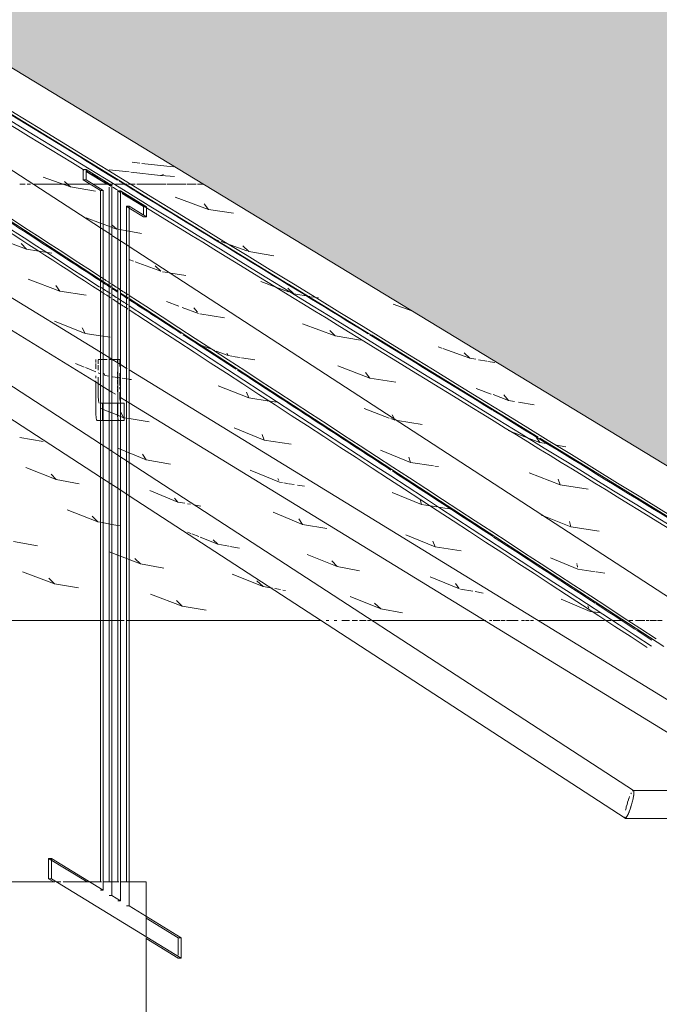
# Model space of a CAD drawing. Header units: millimetres. Extents: x -121668 to 127737, y 1553 to 34854.
# Tile 64 of 94: x 100405 to 101138, y 7560 to 8689. Entities that reach past the tile are written whole.
import ezdxf

# ---------------------------------------------------------------- set-up
doc = ezdxf.new("R2010")
doc.units = ezdxf.units.MM
for name, color, linetype, lineweight in [('A-DETL-GENF', 92, 'Continuous', 20), ('A-DETL-THIN', 151, 'Continuous', 9), ('A-FLOR', 192, 'Continuous', 9), ('A-FLOR-HRAL', 11, 'Continuous', 9), ('A-FLOR-PATT', 8, 'Continuous', 9)]:
    doc.layers.add(name, color=color, linetype=linetype, lineweight=lineweight)

# ---------------------------------------------------------------- blocks, each defined once
blk = doc.blocks.new('Railings 6 - Railings 6-15750741-Copy of GBP_SOUTH ELEVATION')
at = {"layer": 'A-FLOR-HRAL'}
for p, q in [((95200, 8843.4), (96074.6, 8307.4)), ((95191, 8811.4), (96072, 8271.4)), ((95956.7, 8589.9), (96114.5, 8493.2)), ((96054.8, 8505.1), (96054.8, 8516.8)), ((96054.8, 8516.8), (96055.9, 8516.1)), ((96058.1, 8516.8), (96054.8, 8516.8)), ((96087.8, 8498.6), (96058.1, 8516.8)), ((96058.1, 8516.8), (96058.1, 8505.1)), ((96058.1, 8514.8), (96082.6, 8499.8)), ((96074.6, 8493), (96054.8, 8505.1)), ((96054.8, 8505.1), (96058.1, 8505.1)), ((96058.1, 8505.1), (96077.9, 8493)), ((96074.6, 7700), (96074.6, 8493)), ((96077.9, 8493), (96074.6, 8493)), ((96077.9, 8493), (96077.9, 7690.7)), ((96084.5, 8498.6), (96087.8, 8498.6)), ((96084.5, 8496.7), (96084.5, 7700)), ((96087.8, 7684.6), (96087.8, 8498.6)), ((96094.4, 7700), (96094.4, 8492.6)), ((96094.4, 8492.6), (96097.7, 8490.5)), ((96097.7, 8492.6), (96094.4, 8492.6)), ((96127.5, 8474.3), (96097.7, 8492.6)), ((96097.7, 8492.6), (96097.7, 7678.5)), ((96114.8, 8493), (96290.1, 8385.6)), ((96099.5, 8489.5), (96124, 8474.4)), ((96107.6, 8472.8), (96104.3, 8474.8)), ((96104.3, 8474.8), (96104.3, 7700)), ((96104.3, 8474.8), (96107.6, 8474.8)), ((96107.6, 7672.5), (96107.6, 8474.8)), ((96107.6, 8474.8), (96127.5, 8462.6)), ((96124.1, 8462.6), (96107.6, 8472.8)), ((96124.1, 8474.3), (96124.1, 8464.7)), ((96124.1, 8474.3), (96127.5, 8474.3)), ((96127.5, 8462.6), (96127.5, 8474.3)), ((96074.6, 8390.4), (95957.1, 8466.8)), ((96127.5, 8462.6), (96124.1, 8462.6)), ((96087.1, 8441.9), (96074.6, 8450)), ((96094.4, 8437.1), (96087.8, 8441.4)), ((96107.1, 8428.9), (96094.4, 8437.1)), ((96736.1, 8020), (96107.6, 8428.5)), ((96086.4, 8382.7), (96074.6, 8390.4)), ((96094.4, 8377.5), (96087.8, 8381.8)), ((96290.4, 8385.4), (96384.9, 8327.5)), ((96106.3, 8369.8), (96097.7, 8375.3)), ((96171.3, 8327.5), (96107.6, 8368.9)), ((96173.1, 8326.3), (96171.3, 8327.5)), ((96192.2, 8314), (96173.1, 8326.3)), ((96385.4, 8327.2), (96576.5, 8210.1)), ((96721, 7970.2), (96192.2, 8314)), ((96069.3, 8299.2), (96069.3, 8295.8)), ((96072, 8299.2), (96074.6, 8299.2)), ((96074.6, 8299.2), (96072, 8299.2)), ((96072, 8294.2), (96072, 8298.6)), ((96074.6, 8307.4), (96087.8, 8299.3)), ((96074.6, 8299.2), (96077.5, 8299.2)), ((96077.5, 8299.2), (96074.6, 8299.2)), ((96078.3, 8299.2), (96082.2, 8299.2)), ((96082.2, 8299.2), (96078.3, 8299.2)), ((96085.4, 8299.2), (96087.8, 8299.2)), ((96087.8, 8299.2), (96094.4, 8299.2)), ((96088, 8299.2), (96094.4, 8295.2)), ((96094.1, 8299.2), (96089.8, 8299.2)), ((96094.1, 8296.5), (96094.1, 8299.2)), ((96094.4, 8299.2), (96096.8, 8299.2)), ((96094.4, 8299.2), (96096.8, 8299.2)), ((96096.8, 8299.2), (96096.8, 8291)), ((96069.3, 8294.4), (96069.3, 8288.3)), ((96072, 8286.9), (96072, 8292.5)), ((96094.4, 8295.2), (96096.8, 8293.8)), ((96097.7, 8293.2), (96105.3, 8288.5)), ((96107.6, 8287.1), (96910.1, 7795.3)), ((96069.3, 8280.3), (96069.3, 8277.7)), ((96072, 8259.2), (96072, 8278.8)), ((96094.1, 8281.8), (96094.1, 8285)), ((96094.1, 8276.7), (96094.1, 8280.7)), ((96094.1, 8270.8), (96094.1, 8275.5)), ((96096.8, 8283.3), (96096.8, 8279.8)), ((96096.8, 8279), (96096.8, 8274.8)), ((96069.3, 8274.6), (96069.3, 8239.2)), ((96072, 8271.4), (96074.6, 8269.8)), ((96074.6, 8269.8), (96087.8, 8261.7)), ((96094.1, 8266.2), (96094.1, 8269)), ((96094.1, 8261.9), (96094.1, 8265.6)), ((96096.8, 8274.1), (96096.8, 8269.1)), ((96096.8, 8267.5), (96096.8, 8264.9)), ((96087.8, 8261.7), (96092, 8259.2)), ((96096.8, 8261.7), (96096.8, 8259.2)), ((96097.7, 8255.6), (96107.6, 8249.6)), ((96077.1, 8249.2), (96074.6, 8249.2)), ((96077.1, 8229.2), (96077.1, 8249.2)), ((96087.8, 8249.2), (96077.9, 8249.2)), ((96094.4, 8249.2), (96087.8, 8249.2)), ((96094.1, 8239.2), (96094.1, 8249.2)), ((96101.8, 8249.2), (96094.4, 8249.2)), ((96098.1, 8249.2), (96101.8, 8249.2)), ((96101.8, 8249.2), (96101.8, 8229.2)), ((96107.6, 8249.6), (96900.9, 7763.4)), ((96070.7, 8229.2), (96074.6, 8229.2)), ((96074.6, 8229.2), (96077.1, 8229.2)), ((96077.9, 8229.2), (96087.8, 8229.2)), ((96087.8, 8229.2), (96094.4, 8229.2)), ((96094.4, 8229.2), (96101.8, 8229.2)), ((96101.8, 8229.2), (96097.7, 8229.2)), ((96578.6, 8208.8), (96637.4, 8172.8)), ((96084.1, 8196.3), (96074.6, 8202.5)), ((96087.8, 8193.9), (96084.7, 8195.9)), ((96094.4, 8189.6), (96087.8, 8193.9)), ((96107.6, 8181), (96094.4, 8189.6)), ((96686, 7804.8), (96107.6, 8181)), ((96087.8, 8155.7), (96074.6, 8164.3)), ((96637.4, 8172.8), (96968.1, 7970.2)), ((96094.4, 8151.4), (96087.8, 8155.7)), ((96107.6, 8142.8), (96094.4, 8151.4)), ((96676.3, 7773), (96107.6, 8142.8)), ((96833.8, 7804.9), (96685.8, 7804.9)), ((96676.5, 7772.9), (96886.1, 7772.9)), ((96015.1, 7703.7), (96015.1, 7727.1)), ((96015.1, 7727.1), (96059.4, 7700)), ((96018.4, 7727.1), (96015.1, 7727.1)), ((96077.9, 7690.7), (96018.4, 7727.1)), ((96018.4, 7727.1), (96018.4, 7703.7)), ((96021.2, 7700), (96015.1, 7703.7)), ((96015.1, 7703.7), (96018.4, 7703.7)), ((96018.4, 7703.7), (96167.1, 7612.6)), ((96074.6, 7690.7), (96077.9, 7690.7)), ((96087.8, 7684.6), (96084.5, 7684.6)), ((96097.7, 7678.5), (96087.8, 7684.6)), ((96094.4, 7678.5), (96097.7, 7678.5)), ((96107.6, 7672.5), (96104.3, 7672.5)), ((96167.1, 7636), (96107.6, 7672.5)), ((96127, 7658.6), (96163.8, 7636)), ((96163.8, 7612.6), (96127, 7635.2)), ((96163.8, 7636), (96163.8, 7616)), ((96163.8, 7636), (96167.1, 7636)), ((96167.1, 7612.6), (96167.1, 7636)), ((96167.1, 7612.6), (96163.8, 7612.6))]:
    blk.add_line(p, q, dxfattribs=at)
at = {"layer": 'A-FLOR-HRAL', "flags": 128}
for points in [[(96074.6, 8450), (95417.8, 8877), (95213.8, 9009)], [(96074.6, 8202.5), (95376.7, 8656.3), (95149.1, 8803.7)], [(96074.6, 8164.3), (95368.4, 8623.6), (95149.1, 8765.6)]]:
    blk.add_lwpolyline(points, dxfattribs=at)
at = {"layer": 'A-FLOR-HRAL'}
for centre, start_param, end_param in [((96073.3, 8259.2), 1.570796, 3.141593), ((96098.1, 8259.2), 1.570796, 3.141593), ((96070.7, 8239.2), 1.570796, 3.141593), ((96095.4, 8239.2), 1.570796, 2.094395), ((96095.4, 8239.2), 2.094395, 3.141593)]:
    blk.add_ellipse(centre, major_axis=(0, 10), ratio=0.133067, start_param=start_param, end_param=end_param, dxfattribs=at)
for points in [[(96959.4, 7978.1), (96394.5, 8325.9), (95826.4, 8673.7), (95256.5, 9021.5)], [(95253.9, 9011.6), (95823, 8664.2), (96390.2, 8316.9), (96954.4, 7969.6)], [(95250.7, 9009), (95519.6, 8844.9), (95787.4, 8680.9), (96054.9, 8516.8)], [(96074.6, 8393.9), (95766.8, 8594), (95458.2, 8794.1), (95149, 8994.2)], [(95148.9, 8982.5), (95458.1, 8782.4), (95766.1, 8582.3), (96073.7, 8382.2)], [(95953.9, 8590.8), (96000.7, 8562.1), (96047.5, 8533.5), (96094.3, 8504.8)], [(96058.1, 8515.4), (96067.6, 8509.6), (96077.1, 8503.8), (96086.6, 8497.9)], [(96074.6, 8389.2), (96015.7, 8427.5), (95956.7, 8465.8), (95897.7, 8504.1)], [(96096.2, 8503.7), (96102.3, 8499.9), (96108.4, 8496.2), (96114.5, 8492.4)], [(96087.8, 8497.2), (96090.1, 8495.8), (96092.3, 8494.5), (96094.5, 8493.1)], [(96099, 8490.4), (96108.5, 8484.6), (96118, 8478.7), (96127.5, 8472.9)], [(96114.6, 8492.4), (96203.7, 8437.8), (96292.7, 8383.2), (96381.6, 8328.6)], [(96074.6, 8377.4), (96026, 8409), (95977.4, 8440.6), (95928.7, 8472.2)], [(96127.5, 8472.9), (96402.1, 8304.6), (96676.2, 8136.4), (96949.5, 7968.1)], [(96077.4, 8387.4), (96076.5, 8388), (96075.5, 8388.6), (96074.6, 8389.2)], [(96086.5, 8386.2), (96082.8, 8388.6), (96079.1, 8391), (96075.5, 8393.4)], [(96074.6, 8382.2), (96078.5, 8379.6), (96082.4, 8377.1), (96086.3, 8374.6)], [(96086.3, 8369.8), (96082.4, 8372.4), (96078.5, 8374.9), (96074.6, 8377.4)], [(96086.4, 8381.5), (96083.6, 8383.3), (96080.8, 8385.2), (96077.9, 8387)], [(96094.4, 8381.1), (96092.2, 8382.5), (96090, 8383.9), (96087.8, 8385.3)], [(96094.4, 8376.3), (96092.2, 8377.7), (96090, 8379.1), (96087.8, 8380.6)], [(96106.4, 8373.3), (96102.4, 8375.9), (96098.4, 8378.5), (96094.4, 8381.1)], [(96087.8, 8373.6), (96090, 8372.1), (96092.2, 8370.7), (96094.4, 8369.3)], [(96094.4, 8364.5), (96092.2, 8365.9), (96090, 8367.4), (96087.8, 8368.8)], [(96094.4, 8369.3), (96098.4, 8366.7), (96102.3, 8364.2), (96106.3, 8361.6)], [(96106.3, 8368.5), (96103.5, 8370.4), (96100.6, 8372.3), (96097.8, 8374.1)], [(96167.2, 8329), (96147.3, 8341.9), (96127.5, 8354.8), (96107.6, 8367.7)], [(96712, 7978.8), (96510.9, 8110), (96309.5, 8241.2), (96107.7, 8372.5)], [(96106.2, 8356.9), (96102.3, 8359.4), (96098.3, 8362), (96094.4, 8364.5)], [(96107.7, 8360.7), (96307.7, 8230.6), (96507.5, 8100.5), (96706.8, 7970.4)], [(96701.7, 7968.9), (96504.1, 8097.9), (96306, 8226.9), (96107.7, 8355.9)], [(96230.2, 8288), (96209.9, 8301.2), (96189.6, 8314.4), (96169.4, 8327.5)], [(96383.5, 8327.5), (96430.5, 8298.7), (96477.4, 8269.9), (96524.3, 8241.1)], [(96407.7, 8172.4), (96349.1, 8210.6), (96290.4, 8248.8), (96231.7, 8287)], [(96524.9, 8240.7), (96622.5, 8180.8), (96719.9, 8120.9), (96817.3, 8061)], [(96524.9, 8096.1), (96486.4, 8121.1), (96447.9, 8146.2), (96409.4, 8171.3)], [(96642.2, 8019.6), (96603.4, 8044.9), (96564.5, 8070.2), (96525.6, 8095.5)], [(96706.9, 7977.3), (96685.5, 7991.3), (96664.1, 8005.3), (96642.7, 8019.2)], [(96683.5, 7802.1), (96683.3, 7801.8), (96683.2, 7801.4), (96683, 7801.1)], [(96685.8, 7804.9), (96685.9, 7804.9), (96686, 7804.9), (96686.1, 7804.8)], [(96679.7, 7792.6), (96679.2, 7791), (96678.7, 7789.4), (96678.2, 7787.8)], [(96678.2, 7787.8), (96678.7, 7789.5), (96679.2, 7791.1), (96679.7, 7792.6)], [(96681.6, 7797.8), (96681.1, 7796.5), (96680.5, 7795), (96680, 7793.4)], [(96684.1, 7790), (96684.7, 7791.9), (96685.1, 7793.7), (96685.5, 7795.3)], [(96678.1, 7787.2), (96677.6, 7785.5), (96677.2, 7784), (96676.9, 7782.5)], [(96676.9, 7782.5), (96677.2, 7784), (96677.6, 7785.6), (96678.1, 7787.2)], [(96676.3, 7773), (96676.2, 7773.1), (96676, 7773.5), (96675.9, 7774.2), (96675.9, 7774.6)]]:
    blk.add_open_spline(points, degree=3, dxfattribs=at)
for points, knots in [([(96683, 7801.1), (96683.1, 7801.2), (96683.2, 7801.6), (96683.4, 7801.9), (96683.5, 7802.1)], [-0.69753756, -0.69753756, -0.69753756, -0.69753756, -0.6875, -0.66666667, -0.66666667, -0.66666667, -0.66666667]), ([(96686.1, 7804.8), (96686.2, 7804.7), (96686.4, 7804.3), (96686.5, 7803.3), (96686.5, 7801.8), (96686.3, 7799.4), (96685.5, 7795.4), (96684.7, 7791.9), (96684.1, 7790)], [-0.4444444, -0.4444444, -0.4444444, -0.4444444, -0.3888889, -0.3333333, -0.2777778, -0.2222222, -0.1111111, 0, 0, 0, 0]), ([(96686.1, 7804.8), (96686.1, 7804.8), (96686, 7804.9), (96685.7, 7804.9), (96685.3, 7804.7), (96685, 7804.4)], [-0.5555556, -0.5555556, -0.5555556, -0.5555556, -0.5486111, -0.5138889, -0.4444444, -0.4444444, -0.4444444, -0.4444444]), ([(96685, 7804.4), (96685, 7804.4), (96685.2, 7804.6), (96685.5, 7804.8), (96685.7, 7804.9), (96685.8, 7804.9), (96685.8, 7804.9)], [-0.55555556, -0.55555556, -0.55555556, -0.55555556, -0.54861111, -0.51388889, -0.47916667, -0.47683112, -0.47683112, -0.47683112, -0.47683112]), ([(96685.5, 7795.3), (96685.6, 7795.8), (96685.9, 7797.2), (96686.2, 7799), (96686.4, 7800.7), (96686.5, 7801.8), (96686.5, 7802.8), (96686.5, 7803.6), (96686.4, 7804.2), (96686.3, 7804.6), (96686.1, 7804.8), (96686.1, 7804.8)], [-0.8888601, -0.8888601, -0.8888601, -0.8888601, -0.8611111, -0.7916667, -0.7569444, -0.7222222, -0.6875, -0.6527778, -0.6180556, -0.5833333, -0.5555556, -0.5555556, -0.5555556, -0.5555556]), ([(96676.3, 7773), (96676.3, 7773), (96676.4, 7772.9), (96676.7, 7772.9), (96677.3, 7773.2), (96678, 7774.3), (96678.9, 7775.7), (96679.7, 7777.5), (96681, 7780.3), (96682.5, 7784.6), (96683.6, 7788.2), (96684.1, 7790)], [-0.5555556, -0.5555556, -0.5555556, -0.5555556, -0.5486111, -0.5138889, -0.4444444, -0.3888889, -0.3333333, -0.2777778, -0.2222222, -0.1111111, 0, 0, 0, 0]), ([(96684.1, 7790), (96683.5, 7787.7), (96682.4, 7784.4), (96681.1, 7780.7), (96680.3, 7778.8), (96679.7, 7777.5), (96679.2, 7776.3), (96678.5, 7775), (96677.8, 7774), (96677.3, 7773.3), (96676.9, 7773), (96676.5, 7772.9), (96676.4, 7772.9), (96676.3, 7773)], [-1, -1, -1, -1, -0.8611111, -0.7916667, -0.7569444, -0.7222222, -0.6875, -0.6527778, -0.5833333, -0.5486111, -0.5138889, -0.4791667, -0.4444444, -0.4444444, -0.4444444, -0.4444444]), ([(96680, 7793.4), (96680.1, 7793.8), (96680.6, 7795.2), (96681.1, 7796.7), (96681.6, 7797.8), (96681.6, 7797.9)], [-0.88399837, -0.88399837, -0.88399837, -0.88399837, -0.86111111, -0.79166667, -0.78505326, -0.78505326, -0.78505326, -0.78505326]), ([(96675.9, 7774.6), (96675.9, 7774.5), (96675.9, 7774.1), (96676, 7773.6), (96676.1, 7773.2), (96676.2, 7773), (96676.3, 7773)], [-0.6666667, -0.6666667, -0.6666667, -0.6666667, -0.6527778, -0.6180556, -0.5833333, -0.5555556, -0.5555556, -0.5555556, -0.5555556])]:
    blk.add_open_spline(points, degree=3, knots=knots, dxfattribs=at)
blk = doc.blocks.new('FP_219-Copy of GBP_SOUTH ELEVATION')
at = {"layer": 'A-FLOR-PATT'}
for p, q in [((96119.6, 8524.3), (96111, 8525.2)), ((96158, 8520), (96122, 8524)), ((96107.6, 8514.1), (96084.6, 8516.7)), ((96143.5, 8510), (96109.6, 8513.9)), ((96143.9, 8510.2), (96146.9, 8511.1)), ((96144.1, 8510), (96159.6, 8508.8))]:
    blk.add_line(p, q, dxfattribs=at)
blk = doc.blocks.new('FP_224-Copy of GBP_SOUTH ELEVATION')
at = {"layer": 'A-FLOR-PATT'}
for p, q in [((96040.2, 8496.9), (96008.8, 8508.2)), ((96040.2, 8496.9), (96033.5, 8503.3)), ((96040.2, 8496.9), (96069.1, 8492.1)), ((96198.5, 8471.2), (96160.4, 8485.1)), ((96198.5, 8471.2), (96193.5, 8477.6)), ((96198.5, 8471.2), (96227.4, 8466.7)), ((96055.9, 8462.2), (96055.4, 8462.4)), ((96074.6, 8455.4), (96058.2, 8461.4)), ((96087.2, 8450.8), (96074.6, 8455.4)), ((96093.5, 8448.5), (96087.8, 8453.6)), ((96093.5, 8448.5), (96087.8, 8450.6)), ((96094.4, 8448.4), (96107.3, 8446.2)), ((96107.3, 8446.2), (96121.6, 8443.7)), ((95989.6, 8425.8), (95952.4, 8439.7)), ((96210.2, 8435.3), (96206.4, 8436.7)), ((96218.1, 8432.5), (96213, 8434.3)), ((95989.6, 8425.8), (95983.8, 8432.2)), ((95989.6, 8425.8), (96004.1, 8423.4)), ((96004.1, 8423.4), (96018.7, 8421)), ((96242.5, 8423.6), (96223.3, 8430.6)), ((96244.7, 8422.8), (96238, 8429.3)), ((96244.7, 8422.8), (96273.5, 8418)), ((96112.7, 8411.7), (96108.2, 8413.3)), ((96143.8, 8400.2), (96114.5, 8411)), ((96143.8, 8400.2), (96137.5, 8406.6)), ((96145.9, 8399.8), (96152, 8398.8)), ((96028.1, 8377.5), (95991.7, 8391.3)), ((96155.5, 8398.2), (96172.6, 8395.3)), ((96275.8, 8382), (96258.4, 8388.4)), ((96028.1, 8377.5), (96023.5, 8383.9)), ((96028.1, 8377.5), (96058.1, 8372.7)), ((96290.4, 8376.7), (96275.8, 8382)), ((96296.3, 8374.5), (96289.6, 8380.9)), ((96296.3, 8374.5), (96293.9, 8375.4)), ((96296.3, 8374.5), (96315.3, 8371.3)), ((96316.6, 8371.1), (96320.3, 8370.4)), ((96322.2, 8370.1), (96324.8, 8369.7)), ((96164.4, 8360.4), (96150.2, 8365.7)), ((96187.2, 8351.8), (96168.2, 8358.9)), ((96185.8, 8353.4), (96181.9, 8358.2)), ((96431.9, 8354.9), (96410.4, 8362.7)), ((96188.7, 8351.5), (96216.7, 8347)), ((96057.2, 8329.1), (96021.8, 8343)), ((96057.2, 8329.1), (96053.8, 8335.5)), ((96343.7, 8326.1), (96306.3, 8340)), ((96343.7, 8326.1), (96337.8, 8332.5)), ((96057.2, 8329.1), (96074.6, 8326.4)), ((96074.6, 8326.4), (96085.7, 8324.6)), ((96343.7, 8326.1), (96372.8, 8321.3)), ((96192.8, 8314.3), (96185.3, 8317.2)), ((96203.1, 8310.4), (96193.8, 8314)), ((96205.8, 8309.4), (96203.1, 8310.4)), ((96466.3, 8312.2), (96462.1, 8313.7)), ((96498.2, 8300.5), (96467.3, 8311.8)), ((96221.1, 8303.5), (96207.3, 8308.8)), ((96221.1, 8303.5), (96219.4, 8306.3)), ((96221.1, 8303.5), (96225.4, 8302.8)), ((96226.1, 8302.7), (96234.9, 8301.3)), ((96236.5, 8301), (96251.8, 8298.6)), ((96498.2, 8300.5), (96491.8, 8306.9)), ((96498.2, 8300.5), (96505.2, 8299.3)), ((96508.1, 8298.8), (96517.8, 8297.2)), ((96055.9, 8290.4), (96046, 8294.4)), ((96069.3, 8285), (96057.4, 8289.8)), ((96383.6, 8277.8), (96346.8, 8291.7)), ((96519, 8297), (96527, 8295.7)), ((96074.6, 8282.8), (96072, 8283.9)), ((96079.7, 8280.8), (96078.5, 8283.5)), ((96079.7, 8280.8), (96085.1, 8279.9)), ((96088.4, 8279.4), (96094.4, 8278.5)), ((96094.4, 8278.5), (96096.8, 8278.1)), ((96099.7, 8277.6), (96107.6, 8276.4)), ((96107.9, 8276.3), (96110.3, 8276)), ((96383.6, 8277.8), (96378.8, 8284.2)), ((96383.6, 8277.8), (96413.6, 8273)), ((96244.7, 8255.1), (96209.7, 8269)), ((96522.9, 8259.5), (96505.5, 8266)), ((96244.7, 8255.1), (96242.1, 8261.5)), ((96244.7, 8255.1), (96268.1, 8251.5)), ((96542.7, 8252.1), (96524.9, 8258.8)), ((96542.7, 8252.1), (96537.2, 8258.5)), ((96077.1, 8242.2), (96074.6, 8243.2)), ((96087.8, 8237.8), (96077.9, 8241.9)), ((96269.9, 8251.2), (96276.1, 8250.3)), ((96405.8, 8232), (96377.1, 8243.1)), ((96542.7, 8252.1), (96549.7, 8251)), ((96554, 8250.3), (96572.2, 8247.3)), ((96094.4, 8235.1), (96087.8, 8237.8)), ((96100.9, 8232.4), (96094.4, 8235.1)), ((96100.9, 8232.4), (96098, 8238.8)), ((96101.8, 8232.3), (96107.6, 8231.3)), ((96107.6, 8231.3), (96130.6, 8227.6)), ((96412.4, 8229.4), (96407.6, 8231.3)), ((96411.4, 8231.6), (96409.3, 8235.8)), ((96262.2, 8206.7), (96228.1, 8220.6)), ((96415.2, 8229), (96443.8, 8224.6)), ((95982, 8209.7), (96008.8, 8204.9)), ((96262.2, 8206.7), (96260, 8213.2)), ((96546.1, 8216.1), (96542.1, 8217.6)), ((96578.6, 8203.8), (96546.1, 8216.1)), ((96578.6, 8203.8), (96574.5, 8210.2)), ((96097.7, 8196.2), (96094.4, 8197.5)), ((96262.2, 8206.7), (96293.3, 8201.9)), ((96578.6, 8203.8), (96590.7, 8201.9)), ((96597.6, 8200.8), (96608.4, 8199.1)), ((96107.6, 8192.1), (96098.3, 8195.9)), ((96127, 8184.1), (96107.6, 8192.1)), ((96127, 8184.1), (96123, 8190.5)), ((96430.3, 8181.1), (96395.7, 8195)), ((96430.3, 8181.1), (96428.5, 8187.3)), ((96023.8, 8161.4), (95989.2, 8175.2)), ((96127, 8184.1), (96155, 8179.2)), ((96430.3, 8181.1), (96456.7, 8177.1)), ((96458.2, 8176.9), (96462.3, 8176.3)), ((96023.8, 8161.4), (96017.9, 8167.8)), ((96280.1, 8158.4), (96246.5, 8172.3)), ((96279.3, 8160.2), (96278.2, 8162.8)), ((96601.8, 8155.4), (96566.4, 8169.3)), ((96023.8, 8161.4), (96050, 8156.6)), ((96280.1, 8158.4), (96283.3, 8157.9)), ((96285.1, 8157.6), (96290.4, 8156.7)), ((96290.9, 8156.6), (96296.9, 8155.7)), ((96300.5, 8155.1), (96308.5, 8153.8)), ((96601.8, 8155.4), (96599.5, 8161.8)), ((96601.8, 8155.4), (96633.9, 8150.6)), ((96163.4, 8135.7), (96131.2, 8148.8)), ((96163.4, 8135.7), (96159.6, 8140.2)), ((96443, 8132.7), (96409.3, 8146.6)), ((96163.4, 8135.7), (96171.5, 8134.2)), ((96174.3, 8133.7), (96177.9, 8133.1)), ((96183.8, 8132), (96189.9, 8130.9)), ((96443, 8132.7), (96441.5, 8138.6)), ((96443, 8132.7), (96452.8, 8131.2)), ((96453.3, 8131.2), (96460.3, 8130.1)), ((96462.4, 8129.8), (96474.6, 8127.9)), ((96071.6, 8113), (96036.3, 8126.9)), ((96071.6, 8113), (96065.1, 8119.4)), ((96306.5, 8110), (96272.8, 8123.9)), ((96583.7, 8119.3), (96580.2, 8120.7)), ((96614, 8107.1), (96583.7, 8119.3)), ((96071.6, 8113), (96074.6, 8112.5)), ((96074.6, 8112.5), (96087.8, 8110)), ((96087.8, 8110), (96094.4, 8108.8)), ((96094.4, 8108.8), (96097.7, 8108.2)), ((96306.5, 8110), (96302.3, 8116.4)), ((96306.5, 8110), (96334.2, 8105.2)), ((96614, 8107.1), (96612.8, 8113.5)), ((96614, 8107.1), (96646.6, 8102.2)), ((96178.1, 8099.7), (96174.4, 8101.2)), ((96187.4, 8096), (96179.5, 8099.2)), ((96209.3, 8087.3), (96189, 8095.4)), ((96458.4, 8084.4), (96425, 8098.2)), ((95974.7, 8090.3), (96002.4, 8085.5)), ((96209.3, 8087.3), (96204, 8092.5)), ((96209.3, 8087.3), (96222, 8084.9)), ((96222.9, 8084.8), (96234.1, 8082.7)), ((96458.4, 8084.4), (96455.9, 8090.8)), ((96458.4, 8084.4), (96488.3, 8079.6)), ((96087.8, 8077.3), (96084.7, 8078.5)), ((96094.4, 8074.8), (96087.8, 8077.3)), ((96107.6, 8069.7), (96094.4, 8074.8)), ((96346, 8061.7), (96311.7, 8075.6)), ((96120.6, 8064.7), (96107.6, 8069.7)), ((96120.6, 8064.7), (96114.2, 8071.1)), ((96120.6, 8064.7), (96147.4, 8059.8)), ((96346, 8061.7), (96340.1, 8068.1)), ((96346, 8061.7), (96371.9, 8056.9)), ((96622.3, 8058.7), (96590.9, 8071.7)), ((96621.2, 8064.3), (96621.1, 8065.1)), ((96621.9, 8060.8), (96621.4, 8063.5)), ((96021.8, 8042), (95985, 8055.8)), ((96261.1, 8039), (96225.5, 8052.9)), ((96486.5, 8036), (96452.7, 8049.9)), ((96622.3, 8058.7), (96642.1, 8055.7)), ((96643.1, 8055.6), (96653, 8054.1)), ((96021.8, 8042), (96015.3, 8048.4)), ((96021.8, 8042), (96049.3, 8037.2)), ((96261.1, 8039), (96254.1, 8045.4)), ((96261.1, 8039), (96271.9, 8037)), ((96485.8, 8036.9), (96481.8, 8042.4)), ((96168.4, 8016.3), (96132, 8030.2)), ((96274.8, 8036.4), (96281, 8035.3)), ((96283.9, 8034.7), (96286.8, 8034.2)), ((96396.2, 8013.3), (96361, 8027.2)), ((96487.5, 8035.8), (96501.6, 8033.3)), ((96504.3, 8032.9), (96513.7, 8031.2)), ((96168.4, 8016.3), (96162, 8022.7)), ((96168.4, 8016.3), (96195.7, 8011.5)), ((96396.2, 8013.3), (96389.1, 8019.7)), ((96636.4, 8010.3), (96603, 8024.2)), ((96634.9, 8013.9), (96633.7, 8016.8)), ((96396.2, 8013.3), (96421.2, 8008.5)), ((96636.4, 8010.3), (96639.2, 8009.9)), ((96639.2, 8009.9), (96648, 8008.5))]:
    blk.add_line(p, q, dxfattribs=at)

msp = doc.modelspace()

# ---------------------------------------------------------------- hatches: boundary and pattern name
at = {"layer": 'A-DETL-GENF', "lineweight": 9}
h = msp.add_hatch(dxfattribs=at)
h.set_pattern_fill('FP_41', color=8, style=0, pattern_type=2)
h.set_pattern_definition([(45, (54310.1, 1200), (1e-13, 1796.051), [1270, -1270]), (45, (53973.4, 1536.8), (1e-13, 1796.051), [1270, -1270]), (45, (53636.6, 1873.5), (1e-13, 1796.051), [1270, -1270]), (135, (53636.6, 2098), (-1796.051, 1e-13), [1270, -1270]), (135, (53973.4, 2434.8), (-1796.051, 1e-13), [1270, -1270]), (135, (54310.1, 2771.5), (-1796.051, 1e-13), [1270, -1270])])
h.paths.add_polyline_path([(39366.4, 5000), (106489.4, 5000), (105994.4, 5495), (104583.1, 6003), (104063.1, 6003), (102951.4, 6500), (101412.6, 7006.6), (100932.3, 7006.6), (99949.2, 7500), (98044.8, 8000), (97555.5, 8000), (96551.7, 8511.5), (94512.3, 9012.7), (90760, 9469), (90634.6, 9503.5), (89997.9, 9806.1), (89720.7, 10003), (86538.8, 10343.2), (85926, 10500), (85630.5, 10500), (84312.1, 11010), (70584, 11010), (68933, 10009.2), (66711.7, 9507), (64366.8, 9036.4), (58144.9, 8000), (56863, 7966.4), (54407.1, 7500), (53689.8, 7500), (51347.6, 7055.2), (44528.8, 6000), (43730.3, 6000), (40649.7, 5500), (39510.5, 5056.1)], flags=0)
h.paths.add_polyline_path([(125736.3, 5000), (123675, 5709.7), (120996.8, 6551.6), (116307, 7768), (113676.2, 8517.2), (108166.6, 9519.4), (103671.3, 10495.3), (103191.3, 10495.3), (98462.1, 11525), (98462.1, 11099.8), (98862.1, 11099.8), (98862.1, 9063.5), (99686.5, 9063.5), (101404.8, 8021.2), (102923.2, 8021.2), (104590.1, 6970.3), (106054.1, 6970.3), (107663.4, 5920), (108136.7, 5920), (108141.2, 5895), (108136, 5860), (107919, 5860), (107919, 5850), (107900.7, 5850), (107900.7, 5700), (108100.7, 5700), (108105.2, 5684), (108100.1, 5669), (107900.7, 5669), (107900.7, 5020), (107955.7, 5020), (107955.7, 5000), (125569.5, 5000)], flags=0)

# ---------------------------------------------------------------- linework, layer by layer
at = {"layer": 'A-DETL-THIN'}
msp.add_line((99686.5, 9063.5), (101404.8, 8021.2), dxfattribs=at)
at = {"layer": 'A-FLOR'}
for p, q in [((100263.9, 7700), (100445, 7700)), ((100447.3, 7700), (100451.9, 7700)), ((100454.7, 7700), (100498.5, 7700)), ((100500.8, 7700), (100518.3, 7700)), ((100520.8, 7700), (100549.8, 7700)), ((100549.8, 7637.2), (100549.8, 7700)), ((100549.8, 7198.6), (100549.8, 7635.9))]:
    msp.add_line(p, q, dxfattribs=at)
for points in [[(100410.9, 8500), (100408.9, 8500), (100406.9, 8500), (100404.9, 8500)], [(100417.3, 8500), (100415.9, 8500), (100414.6, 8500), (100413.2, 8500)], [(100485.9, 8500), (100463.2, 8500), (100441.9, 8500), (100421.2, 8500)], [(100504.3, 8500), (100499.2, 8500), (100494.2, 8500), (100489.3, 8500)], [(100511.6, 8500), (100510.5, 8500), (100509.4, 8500), (100508.3, 8500)], [(100528.1, 8500), (100523.5, 8500), (100519, 8500), (100514.5, 8500)], [(100532.3, 8500), (100531.3, 8500), (100530.4, 8500), (100529.5, 8500)], [(100537.3, 8500), (100535.8, 8500), (100534.3, 8500), (100532.8, 8500)], [(100572.6, 8500), (100568.8, 8500), (100565, 8500), (100561.3, 8500)], [(100595.9, 8500), (100588.5, 8500), (100581.1, 8500), (100573.9, 8500)], [(100607, 8500), (100603.6, 8500), (100600.2, 8500), (100596.8, 8500)], [(100615.5, 8500), (100613.2, 8500), (100610.9, 8500), (100608.7, 8500)], [(100497.4, 8000), (100440.2, 8000), (100385.4, 8000), (100331.7, 8000)], [(100500.4, 8000), (100499.4, 8000), (100498.4, 8000), (100497.4, 8000)], [(100510.6, 8000), (100507.3, 8000), (100504, 8000), (100500.7, 8000)], [(100520.2, 8000), (100519.2, 8000), (100518.2, 8000), (100517.2, 8000)], [(100524.5, 8000), (100523.2, 8000), (100521.9, 8000), (100520.5, 8000)], [(100530.4, 8000), (100529.2, 8000), (100528, 8000), (100526.8, 8000)], [(100759.4, 8000), (100758.4, 8000), (100757.4, 8000), (100756.3, 8000)], [(100768.4, 8000), (100767.5, 8000), (100766.5, 8000), (100765.6, 8000)], [(100783.1, 8000), (100780.2, 8000), (100777.3, 8000), (100774.4, 8000)], [(100792.2, 8000), (100790.2, 8000), (100788.2, 8000), (100786.3, 8000)], [(100798, 8000), (100796.9, 8000), (100795.7, 8000), (100794.5, 8000)], [(100802.1, 8000), (100800.9, 8000), (100799.7, 8000), (100798.5, 8000)], [(100807.2, 8000), (100806.1, 8000), (100805, 8000), (100803.9, 8000)], [(100939.4, 8000), (100892.9, 8000), (100851.6, 8000), (100809.8, 8000)], [(100946.5, 8000), (100945.6, 8000), (100944.7, 8000), (100943.8, 8000)], [(100949.7, 8000), (100949, 8000), (100948.3, 8000), (100947.7, 8000)], [(100955.5, 8000), (100953.5, 8000), (100951.6, 8000), (100949.7, 8000)], [(100961.6, 8000), (100960, 8000), (100958.4, 8000), (100956.8, 8000)], [(100969.8, 8000), (100967.6, 8000), (100965.3, 8000), (100963, 8000)], [(100976.7, 8000), (100974.5, 8000), (100972.3, 8000), (100970.1, 8000)], [(100983.7, 8000), (100982.6, 8000), (100981.6, 8000), (100980.5, 8000)], [(100989, 8000), (100987.6, 8000), (100986.2, 8000), (100984.9, 8000)], [(100994, 8000), (100993, 8000), (100991.9, 8000), (100990.8, 8000)], [(101083.2, 8000), (101081.4, 8000), (101079.6, 8000), (101077.8, 8000)], [(101098.3, 8000), (101093.6, 8000), (101088.9, 8000), (101084.2, 8000)], [(101108.2, 8000), (101106.8, 8000), (101105.4, 8000), (101104, 8000)], [(101118.3, 8000), (101115.9, 8000), (101113.6, 8000), (101111.2, 8000)], [(101121.9, 8000), (101120.8, 8000), (101119.7, 8000), (101118.6, 8000)], [(101126.5, 8000), (101125.5, 8000), (101124.5, 8000), (101123.5, 8000)], [(101135.3, 8000), (101132.7, 8000), (101130.1, 8000), (101127.5, 8000)], [(101141.8, 8000), (101140, 8000), (101138.2, 8000), (101136.5, 8000)]]:
    msp.add_open_spline(points, degree=3, dxfattribs=at)
for points, knots in [([(100561.2, 8500), (100558, 8500), (100550.6, 8500), (100543.3, 8500), (100539.1, 8500)], [155.6056025, 155.6056025, 155.6056025, 155.6056025, 155.6952478, 155.8167057, 155.8167057, 155.8167057, 155.8167057]), ([(100517.2, 8000), (100515.2, 8000), (100513, 8000), (100510.8, 8000), (100510.6, 8000)], [99.24790918, 99.24790918, 99.24790918, 99.24790918, 99.32071003, 99.3274241, 99.3274241, 99.3274241, 99.3274241]), ([(100750.3, 8000), (100747, 8000), (100678.5, 8000), (100601.2, 8000), (100530.4, 8000)], [96.416313, 96.416313, 96.416313, 96.416313, 96.544914, 99.088783, 99.088783, 99.088783, 99.088783]), ([(101075.5, 8000), (101069.9, 8000), (101043.2, 8000), (101018.5, 8000), (100999.9, 8000)], [92.4222649, 92.4222649, 92.4222649, 92.4222649, 92.5835625, 93.1993264, 93.1993264, 93.1993264, 93.1993264])]:
    msp.add_open_spline(points, degree=3, knots=knots, dxfattribs=at)

# ---------------------------------------------------------------- block references
for name in ['FP_219-Copy of GBP_SOUTH ELEVATION', 'FP_224-Copy of GBP_SOUTH ELEVATION']:
    msp.add_blockref(name, (4422.8, 0), dxfattribs=at)
at = {"layer": 'A-FLOR-HRAL'}
msp.add_blockref('Railings 6 - Railings 6-15750741-Copy of GBP_SOUTH ELEVATION', (4422.8, 0), dxfattribs=at)

doc.saveas('drawing.dxf')
